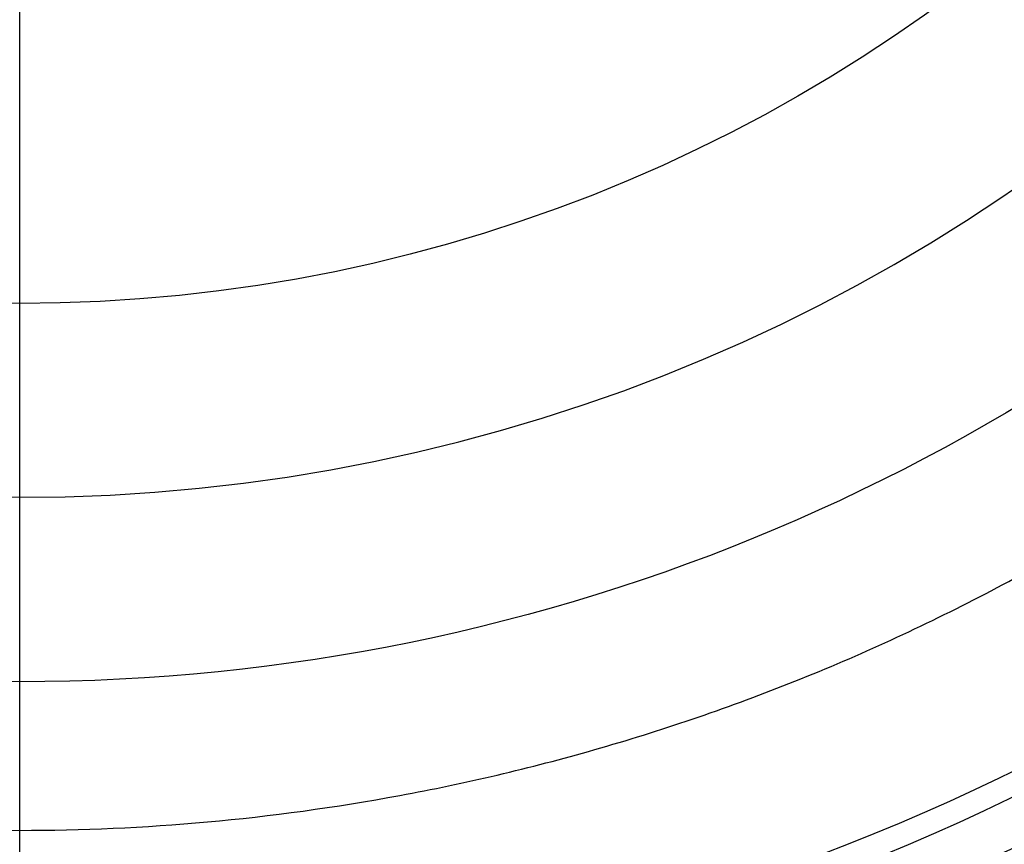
# Model space of a CAD drawing. Header units: millimetres. Extents: x 413 to 1023, y 560 to 1170.
# Tile 184 of 256: x 718 to 830, y 625 to 719. Entities that reach past the tile are written whole.
import ezdxf

# ---------------------------------------------------------------- set-up
doc = ezdxf.new("R2010")
doc.units = ezdxf.units.MM
doc.layers.add('Flora Ø60_Tall$Københanver Ø60 Tall', color=7, linetype='Continuous')

msp = doc.modelspace()

# ---------------------------------------------------------------- linework, layer by layer
at = {"layer": 'Flora Ø60_Tall$Københanver Ø60 Tall', "extrusion": (0, 0, -1)}
for centre, radius in [((-717.83, 865.07, -658.5), 305), ((-717.83, 865.07, -637), 286.32), ((-717.83, 865.07, -625), 286.32), ((-717.83, 865.07, -680), 283.5), ((-717.83, 865.07, -677.99), 260.58), ((-717.83, 865.07, -672.97), 257.94), ((-717.83, 865.07), 200.5)]:
    msp.add_circle(centre, radius, dxfattribs=at)
at = {"layer": 'Flora Ø60_Tall$Københanver Ø60 Tall'}
for centre, radius in [((717.83, 865.07, 376.55), 221.55), ((717.83, 865.07, 25), 178.38)]:
    msp.add_circle(centre, radius, dxfattribs=at)
for points, knots in [([(451.95, 865.07, 680), (451.95, 1130.95, 680), (717.83, 1130.95, 680), (983.71, 1130.95, 680), (983.71, 865.07, 680), (983.71, 599.18, 680), (717.83, 599.18, 680), (451.95, 599.18, 680), (451.95, 865.07, 680)], [0, 0, 0, 417.648743, 417.648743, 835.297486, 835.297486, 1252.94623, 1252.94623, 1670.594973, 1670.594973, 1670.594973]), ([(479.33, 865.07, 309.5), (479.33, 1103.57, 309.5), (717.83, 1103.57, 309.5), (956.33, 1103.57, 309.5), (956.33, 865.07, 309.5), (956.33, 626.57, 309.5), (717.83, 626.57, 309.5), (479.33, 626.57, 309.5), (479.33, 865.07, 309.5)], [0, 0, 0, 479.07428, 479.07428, 958.14856, 958.14856, 1437.22284, 1437.22284, 1916.29712, 1916.29712, 1916.29712])]:
    msp.add_rational_spline(points, [1, 0.707106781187, 1, 0.707106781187, 1, 0.707106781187, 1, 0.707106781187, 1], degree=2, knots=knots, dxfattribs=at)
for points in [[(717.83, 664.57), (717.83, 850.07)], [(717.83, 595.02, 566.4), (717.83, 664.57)]]:
    msp.add_open_spline(points, degree=1, dxfattribs=at)

doc.saveas('drawing.dxf')
